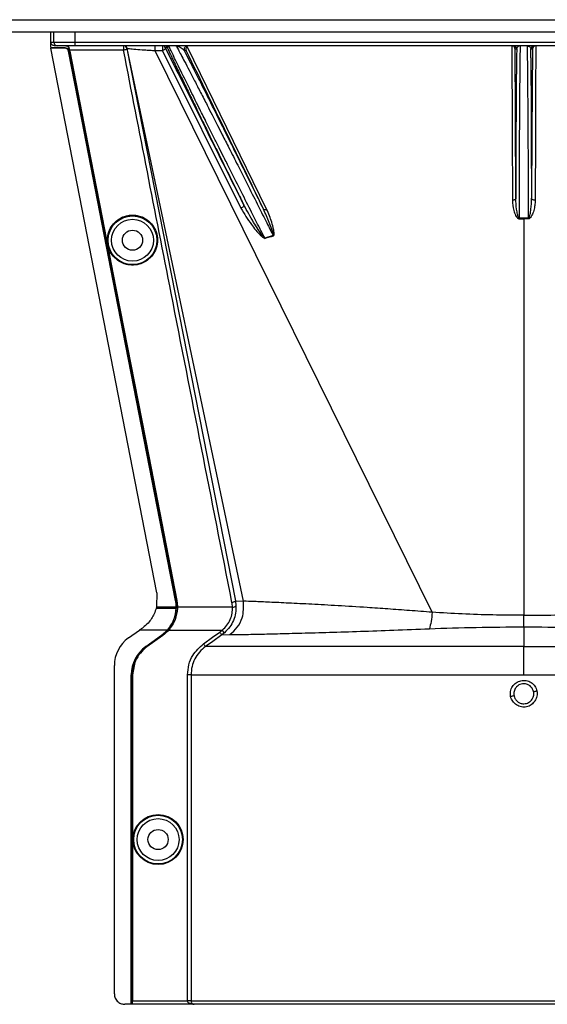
# Model space of a CAD drawing. Header units: inches. Extents: x -3977 to 448, y -4288 to 2176.
# Tile 110 of 206: x -926 to -851, y -2623 to -2481. Entities that reach past the tile are written whole.
import ezdxf

# ---------------------------------------------------------------- set-up
doc = ezdxf.new("R2010")
doc.units = ezdxf.units.IN
doc.header["$MEASUREMENT"] = 0

msp = doc.modelspace()

# ---------------------------------------------------------------- linework, layer by layer
at = {"color": 7, "linetype": 'Continuous', "lineweight": 25}
for p, q in [((-1388.978, -2480.922), (-396.478, -2480.922)), ((-1388.978, -2482.672), (-396.478, -2482.672))]:
    msp.add_line(p, q, dxfattribs=at)
at = {"color": 1, "linetype": 'Continuous', "lineweight": 25}
for p, q in [((-921.978, -2483.86), (-921.978, -2482.672)), ((-921.549, -2484.172), (-921.549, -2482.672)), ((-918.549, -2482.672), (-918.549, -2484.172)), ((-921.978, -2484.172), (-921.549, -2484.172)), ((-921.549, -2484.172), (-918.549, -2484.172)), ((-921.049, -2484.672), (-921.478, -2484.672)), ((-918.549, -2484.672), (-921.049, -2484.672)), ((-918.549, -2484.172), (-789.407, -2484.172)), ((-918.549, -2484.172), (-918.549, -2484.672)), ((-789.407, -2484.672), (-918.549, -2484.672)), ((-911.54, -2484.672), (-911.54, -2485.33)), ((-905.244, -2484.951), (-905.052, -2484.707)), ((-890.961, -2508.201), (-902.389, -2484.781)), ((-922, -2485.017), (-921.964, -2484.973)), ((-906.743, -2563.414), (-922, -2485.017)), ((-919.969, -2485.017), (-922, -2485.017)), ((-919.946, -2484.973), (-921.964, -2484.973)), ((-919.969, -2485.017), (-919.946, -2484.973)), ((-919.46, -2485.374), (-919.483, -2485.419)), ((-919.447, -2485.442), (-919.329, -2485.442)), ((-919.354, -2485.076), (-919.4, -2485.076)), ((-919.285, -2485.434), (-919.329, -2485.442)), ((-911.54, -2485.33), (-919.305, -2485.33)), ((-911.049, -2485.076), (-895.46, -2564.593)), ((-894.275, -2564.645), (-911.015, -2485.07)), ((-867.158, -2566.238), (-906.974, -2485.403)), ((-905.959, -2485.403), (-894.666, -2508.069)), ((-905.244, -2484.951), (-905.511, -2484.951)), ((-902.534, -2485.393), (-902.773, -2485.393)), ((-854.99, -2485.172), (-855.215, -2485.172)), ((-852.74, -2485.172), (-852.965, -2485.172)), ((-854.609, -2509.496), (-854.614, -2504.672)), ((-853.342, -2504.672), (-853.347, -2509.496)), ((-914.624, -2509.377), (-914.667, -2509.385)), ((-853.978, -2509.614), (-853.978, -2509.496)), ((-853.978, -2509.614), (-853.978, -2566.671)), ((-890.022, -2512.001), (-891.227, -2512.365)), ((-913.069, -2517.366), (-913.112, -2517.374)), ((-906.744, -2563.414), (-906.791, -2565.454)), ((-906.835, -2565.633), (-906.423, -2565.633)), ((-906.791, -2565.454), (-906.796, -2565.474)), ((-906.796, -2565.474), (-906.454, -2565.474)), ((-906.454, -2565.474), (-903.993, -2565.474)), ((-906.423, -2565.633), (-903.995, -2565.633)), ((-904.085, -2564.542), (-904.055, -2564.536)), ((-903.964, -2565.633), (-903.962, -2565.474)), ((-903.845, -2565.633), (-903.964, -2565.633)), ((-903.892, -2564.534), (-903.935, -2564.542)), ((-903.801, -2565.634), (-903.845, -2565.633)), ((-903.799, -2565.474), (-895.872, -2565.474)), ((-895.46, -2564.593), (-895.373, -2565.302)), ((-895.46, -2564.593), (-894.275, -2564.645)), ((-853.978, -2568.339), (-853.978, -2566.671)), ((-905.097, -2568.796), (-904.234, -2567.312)), ((-853.978, -2568.339), (-853.978, -2571.176)), ((-910.833, -2569.935), (-909.25, -2568.796)), ((-905.247, -2568.796), (-909.25, -2568.796)), ((-908.347, -2571.176), (-906.066, -2569.535)), ((-908.329, -2571.201), (-906.048, -2569.56)), ((-908.197, -2571.176), (-905.916, -2569.535)), ((-905.89, -2569.571), (-908.171, -2571.212)), ((-906.048, -2569.56), (-906.066, -2569.535)), ((-905.89, -2569.571), (-905.916, -2569.535)), ((-905.247, -2568.796), (-905.224, -2568.817)), ((-905.206, -2568.796), (-905.097, -2568.796)), ((-905.064, -2568.825), (-905.097, -2568.796)), ((-905.039, -2568.796), (-897.335, -2568.796)), ((-897.003, -2569.17), (-897.412, -2569.497)), ((-897.412, -2569.497), (-896.241, -2569.455)), ((-897.003, -2569.17), (-897.335, -2568.796)), ((-908.347, -2571.176), (-908.329, -2571.201)), ((-908.171, -2571.212), (-908.197, -2571.176)), ((-853.978, -2575.235), (-853.978, -2571.176)), ((-912.867, -2621.173), (-912.867, -2573.905)), ((-910.427, -2622.673), (-910.427, -2575.235)), ((-910.396, -2575.235), (-910.427, -2575.235)), ((-910.396, -2622.673), (-910.396, -2575.235)), ((-910.277, -2622.673), (-910.277, -2575.235)), ((-910.277, -2575.235), (-910.233, -2575.235)), ((-910.233, -2575.235), (-910.233, -2622.173)), ((-902.335, -2622.173), (-902.335, -2575.235)), ((-901.836, -2575.235), (-901.836, -2622.173)), ((-910.233, -2622.173), (-902.335, -2622.173)), ((-901.836, -2622.173), (-902.335, -2622.173)), ((-901.836, -2622.173), (-806.119, -2622.173)), ((-910.427, -2622.673), (-911.367, -2622.673)), ((-910.396, -2622.673), (-910.427, -2622.673)), ((-910.277, -2622.673), (-910.396, -2622.673)), ((-910.277, -2622.673), (-910.242, -2622.673)), ((-901.386, -2622.673), (-910.242, -2622.673)), ((-806.619, -2622.673), (-901.386, -2622.673))]:
    msp.add_line(p, q, dxfattribs=at)
at = {"color": 1, "linetype": 'Continuous', "lineweight": 25, "flags": 128}
for points in [[(-855.719, -2484.672), (-855.659, -2497.13), (-855.613, -2506.919)], [(-852.237, -2484.672), (-852.269, -2491.41), (-852.299, -2497.752), (-852.343, -2506.919)], [(-904.085, -2564.542), (-912.706, -2520.233), (-919.483, -2485.419)], [(-904.055, -2564.536), (-912.672, -2520.243), (-919.447, -2485.442)], [(-914.667, -2509.385), (-917.277, -2495.977), (-919.329, -2485.442)], [(-919.305, -2485.33), (-919.294, -2485.388), (-919.285, -2485.434)], [(-919.285, -2485.434), (-916.674, -2498.842), (-914.624, -2509.377)], [(-911.049, -2485.076), (-911.054, -2485.109), (-911.078, -2485.145), (-911.121, -2485.181), (-911.182, -2485.218), (-911.258, -2485.252), (-911.345, -2485.283), (-911.441, -2485.31), (-911.54, -2485.33)], [(-905.959, -2485.403), (-906.527, -2485.403), (-906.778, -2485.403), (-906.888, -2485.403), (-906.936, -2485.403), (-906.957, -2485.403), (-906.967, -2485.403), (-906.971, -2485.403), (-906.973, -2485.403), (-906.974, -2485.403), (-906.974, -2485.403), (-906.974, -2485.403)], [(-855.113, -2506.68), (-855.17, -2494.635), (-855.215, -2485.172)], [(-852.74, -2485.172), (-852.798, -2497.216), (-852.843, -2506.68)], [(-855.113, -2506.68), (-855.123, -2506.726), (-855.152, -2506.771), (-855.199, -2506.812), (-855.261, -2506.848), (-855.336, -2506.878), (-855.422, -2506.9), (-855.516, -2506.914), (-855.613, -2506.919)], [(-852.343, -2506.919), (-852.44, -2506.914), (-852.533, -2506.9), (-852.619, -2506.878), (-852.695, -2506.848), (-852.757, -2506.812), (-852.804, -2506.771), (-852.832, -2506.726), (-852.843, -2506.68)], [(-894.23, -2507.621), (-894.221, -2507.668), (-894.233, -2507.723), (-894.267, -2507.783), (-894.32, -2507.847), (-894.391, -2507.91), (-894.474, -2507.97), (-894.568, -2508.024), (-894.666, -2508.069)], [(-891.42, -2508.192), (-891.397, -2508.222), (-891.361, -2508.244), (-891.313, -2508.258), (-891.256, -2508.263), (-891.189, -2508.26), (-891.117, -2508.248), (-891.04, -2508.228), (-890.961, -2508.201)], [(-913.112, -2517.374), (-913.983, -2512.9), (-914.667, -2509.385)], [(-914.624, -2509.377), (-913.753, -2513.85), (-913.069, -2517.366)], [(-854.609, -2509.496), (-854.609, -2509.511), (-854.609, -2509.527), (-854.609, -2509.542), (-854.609, -2509.557), (-854.609, -2509.572), (-854.609, -2509.586), (-854.609, -2509.6), (-854.609, -2509.615)], [(-853.347, -2509.615), (-853.347, -2509.6), (-853.347, -2509.586), (-853.347, -2509.572), (-853.347, -2509.557), (-853.347, -2509.542), (-853.347, -2509.527), (-853.347, -2509.511), (-853.347, -2509.496)], [(-903.935, -2564.542), (-905.241, -2557.829), (-906.33, -2552.229), (-907.203, -2547.742), (-907.716, -2545.107), (-908.106, -2543.098), (-908.376, -2541.715), (-908.497, -2541.088), (-908.517, -2540.987), (-908.521, -2540.965), (-908.522, -2540.96), (-908.523, -2540.959), (-908.523, -2540.959), (-908.523, -2540.959), (-908.523, -2540.959), (-908.523, -2540.959), (-908.523, -2540.959), (-908.523, -2540.959), (-908.523, -2540.959), (-908.523, -2540.959), (-908.523, -2540.958), (-913.112, -2517.374)], [(-913.069, -2517.366), (-907.929, -2543.78), (-903.892, -2564.534)], [(-903.993, -2565.474), (-903.976, -2565.474), (-903.962, -2565.474)], [(-900.043, -2570.771), (-898.733, -2569.83), (-897.703, -2569.091)], [(-897.412, -2569.497), (-898.705, -2570.425), (-899.751, -2571.176)]]:
    msp.add_lwpolyline(points, dxfattribs=at)
at = {"color": 1, "linetype": 'Continuous', "lineweight": 25}
for centre, radius in [((-910.257, -2512.672), 3.509), ((-910.257, -2512.672), 3.012), ((-910.257, -2512.672), 1.45), ((-906.577, -2598.954), 3.605), ((-906.577, -2598.954), 3.509), ((-906.577, -2598.954), 3.012), ((-906.577, -2598.954), 1.45)]:
    msp.add_circle(centre, radius, dxfattribs=at)
for centre, radius, start, end in [((-921.049, -2484.172), 0.5, 179.99961, 269.99961), ((-911.54, -2485.172), 0.5, 11.04681, 89.99999), ((-911.504, -2485.172), 0.5, 11.83666, 89.99987), ((-992.98, -2485.16), 86.006, 359.83787, 0.32474), ((-905.96, -2485.172), 0.5, 26.22003, 89.9994), ((-905.693, -2485.172), 0.5, 26.22003, 89.9994), ((-902.325, -2485.172), 0.5, 90.00215, 206.22215), ((-855.49, -2485.172), 0.5, 359.99891, 89.99891), ((-852.465, -2485.172), 0.5, 90.00109, 180.00109), ((-888.568, -2511.29), 2.868, 202.02204, 202.7694), ((-886.232, -2510.88), 3.952, 196.4795, 197.15605), ((-895.798, -2564.88), 0.599, 262.9578, 315.17479), ((-907.977, -2573.905), 4.89, 125.73216, 180), ((-905.427, -2575.235), 5, 125.73216, 180), ((-850.29, -2603.936), 26.168, 101.21699, 102.30669), ((-857.665, -2551.989), 26.17, 281.2161, 282.30574)]:
    msp.add_arc(centre, radius, start, end, dxfattribs=at)
msp.add_ellipse((-903.949, -2567.024), major_axis=(0.033, 4.773), ratio=0.0122176, start_param=1.2402323, end_param=1.2750713, dxfattribs=at)
for points, knots in [([(-921.979, -2484.893), (-921.979, -2484.702), (-921.979, -2484.36), (-921.978, -2484.013), (-921.978, -2483.86)], [0, 0, 0, 0, 0.5600002, 1, 1, 1, 1]), ([(-921.964, -2484.973), (-921.967, -2484.958), (-921.972, -2484.931), (-921.977, -2484.905), (-921.979, -2484.893)], [0, 0, 0, 0, 0.5600503, 1, 1, 1, 1]), ([(-921.978, -2484.172), (-921.978, -2484.114), (-921.978, -2484.01), (-921.978, -2483.906), (-921.978, -2483.86)], [0, 0, 0, 0, 0.56, 1, 1, 1, 1]), ([(-921.478, -2484.672), (-921.544, -2484.665), (-921.675, -2484.649), (-921.84, -2484.534), (-921.956, -2484.369), (-921.971, -2484.238), (-921.978, -2484.172)], [0, 0, 0, 0, 0.2496967, 0.4995665, 0.7494688, 1, 1, 1, 1]), ([(-919.4, -2485.076), (-919.416, -2485.022), (-919.449, -2484.913), (-919.564, -2484.781), (-919.716, -2484.69), (-919.832, -2484.678), (-919.889, -2484.672)], [0, 0, 0, 0, 0.2501622, 0.5001995, 0.7502187, 1, 1, 1, 1]), ([(-919.833, -2484.672), (-919.775, -2484.678), (-919.677, -2484.689), (-919.531, -2484.768), (-919.435, -2484.871), (-919.376, -2484.987), (-919.361, -2485.047), (-919.354, -2485.076)], [0, 0, 0, 0, 0.2952655, 0.499489, 0.7741461, 0.8923526, 1, 1, 1, 1]), ([(-905.96, -2484.672), (-905.96, -2484.68), (-905.959, -2484.695), (-905.959, -2484.81), (-905.959, -2484.976), (-905.959, -2485.107), (-905.959, -2485.172)], [0, 0, 0, 0, 0.25000021, 0.50000033, 0.75000029, 1, 1, 1, 1]), ([(-891.227, -2512.365), (-891.519, -2511.794), (-892.195, -2510.472), (-893.382, -2508.138), (-894.779, -2505.36), (-896.064, -2502.812), (-897.072, -2500.806), (-897.827, -2499.308), (-898.698, -2497.572), (-899.674, -2495.621), (-900.621, -2493.728), (-901.39, -2492.179), (-902.024, -2490.898), (-902.943, -2489.038), (-903.792, -2487.316), (-904.442, -2485.967), (-904.922, -2484.951), (-904.984, -2484.783), (-905.025, -2484.672)], [0, 0, 0, 0, 0.0484054, 0.1119338, 0.1905795, 0.2707414, 0.315036, 0.3521903, 0.39301, 0.4589582, 0.5187112, 0.5631748, 0.6062307, 0.647906, 0.7647021, 0.8250791, 0.8843307, 1, 1, 1, 1]), ([(-904.005, -2484.672), (-903.933, -2484.782), (-903.824, -2484.947), (-903.294, -2485.939), (-902.773, -2486.928), (-902.116, -2488.185), (-901.342, -2489.682), (-900.467, -2491.383), (-899.611, -2493.049), (-898.792, -2494.653), (-898.067, -2496.075), (-897.262, -2497.659), (-896.291, -2499.555), (-895.033, -2502.043), (-893.605, -2504.875), (-892.208, -2507.657), (-891.019, -2510.02), (-890.329, -2511.391), (-890.022, -2512.001)], [0, 0, 0, 0, 0.1159256, 0.1754976, 0.2335851, 0.2933115, 0.3557569, 0.4161326, 0.476685, 0.5197234, 0.5649044, 0.6032715, 0.6563301, 0.724324, 0.8067794, 0.8840466, 0.9484539, 1, 1, 1, 1]), ([(-903.853, -2484.72), (-903.703, -2484.749), (-903.358, -2484.815), (-902.984, -2485.184), (-902.773, -2485.393)], [0, 0, 0, 0, 0.4352329, 1, 1, 1, 1]), ([(-902.389, -2484.781), (-902.411, -2484.8), (-902.458, -2484.842), (-902.533, -2484.947), (-902.607, -2485.15), (-902.563, -2485.296), (-902.534, -2485.393)], [0, 0, 0, 0, 0.0912546, 0.1969228, 0.4606851, 1, 1, 1, 1]), ([(-855.215, -2485.172), (-855.232, -2485.071), (-855.258, -2484.917), (-855.426, -2484.755), (-855.562, -2484.695), (-855.652, -2484.675), (-855.697, -2484.673), (-855.719, -2484.672)], [0, 0, 0, 0, 0.49845834, 0.75756171, 0.88541934, 0.9445617, 1, 1, 1, 1]), ([(-854.99, -2485.172), (-854.98, -2485.112), (-854.953, -2484.957), (-854.815, -2484.789), (-854.684, -2484.73), (-854.625, -2484.703)], [0, 0, 0, 0, 0.2587254, 0.6664613, 1, 1, 1, 1]), ([(-854.614, -2504.672), (-854.607, -2503.363), (-854.592, -2500.745), (-854.569, -2496.969), (-854.547, -2493.489), (-854.525, -2490.44), (-854.502, -2487.932), (-854.48, -2486.089), (-854.459, -2484.945), (-854.445, -2484.8), (-854.439, -2484.734)], [0, 0, 0, 0, 0.1275781, 0.2551562, 0.3827344, 0.5103125, 0.6378906, 0.7654687, 0.8930469, 1, 1, 1, 1]), ([(-853.521, -2484.672), (-853.393, -2484.693), (-853.263, -2484.714), (-853.144, -2484.808), (-853.095, -2484.854), (-853.039, -2484.931), (-852.984, -2485.045), (-852.973, -2485.123), (-852.965, -2485.172)], [0, 0, 0, 0, 0.50004767, 0.50720093, 0.57014383, 0.74996458, 0.84220889, 1, 1, 1, 1]), ([(-852.237, -2484.672), (-852.255, -2484.673), (-852.292, -2484.674), (-852.369, -2484.688), (-852.464, -2484.723), (-852.564, -2484.79), (-852.702, -2484.936), (-852.724, -2485.071), (-852.74, -2485.172)], [0, 0, 0, 0, 0.0458089, 0.0943591, 0.2045802, 0.3389168, 0.5017016, 1, 1, 1, 1]), ([(-919.483, -2485.419), (-919.499, -2485.365), (-919.531, -2485.258), (-919.644, -2485.127), (-919.794, -2485.035), (-919.911, -2485.023), (-919.969, -2485.017)], [0, 0, 0, 0, 0.2502285, 0.5002059, 0.7500489, 1, 1, 1, 1]), ([(-919.946, -2484.973), (-919.889, -2484.979), (-919.773, -2484.99), (-919.622, -2485.082), (-919.508, -2485.214), (-919.476, -2485.321), (-919.46, -2485.374)], [0, 0, 0, 0, 0.2497249, 0.4995328, 0.7494538, 1, 1, 1, 1]), ([(-919.447, -2485.442), (-919.45, -2485.43), (-919.454, -2485.407), (-919.458, -2485.384), (-919.46, -2485.374)], [0, 0, 0, 0, 0.559863, 1, 1, 1, 1]), ([(-919.329, -2485.442), (-919.342, -2485.374), (-919.365, -2485.253), (-919.389, -2485.13), (-919.4, -2485.076)], [0, 0, 0, 0, 0.5599999, 1, 1, 1, 1]), ([(-895.951, -2564.837), (-898.869, -2549.997), (-904.079, -2523.497), (-909.26, -2496.992), (-911.54, -2485.33)], [0, 0, 0, 0, 0.56, 1, 1, 1, 1]), ([(-911.015, -2485.07), (-911.024, -2485.071), (-911.041, -2485.075), (-911.047, -2485.076), (-911.049, -2485.076)], [0, 0, 0, 0, 0.56, 1, 1, 1, 1]), ([(-906.974, -2485.403), (-907.238, -2485.389), (-907.765, -2485.362), (-908.762, -2485.297), (-909.861, -2485.211), (-910.617, -2485.139), (-910.959, -2485.094), (-910.996, -2485.078), (-911.015, -2485.07)], [0, 0, 0, 0, 0.1258133, 0.2512249, 0.5016288, 0.7514924, 0.8762858, 1, 1, 1, 1]), ([(-905.511, -2484.951), (-905.506, -2484.973), (-905.495, -2485.018), (-905.54, -2485.111), (-905.638, -2485.219), (-905.786, -2485.326), (-905.903, -2485.378), (-905.959, -2485.403)], [0, 0, 0, 0, 0.174139, 0.3653965, 0.5645532, 0.7930759, 1, 1, 1, 1]), ([(-905.959, -2485.172), (-905.959, -2485.212), (-905.959, -2485.293), (-905.959, -2485.366), (-905.959, -2485.403)], [0, 0, 0, 0, 0.4999999, 1, 1, 1, 1]), ([(-894.23, -2507.621), (-896.335, -2503.39), (-900.095, -2495.834), (-903.856, -2488.277), (-905.511, -2484.951)], [0, 0, 0, 0, 0.56, 1, 1, 1, 1]), ([(-905.244, -2484.951), (-905.227, -2484.989), (-905.172, -2485.111), (-905.035, -2485.409), (-904.861, -2485.783), (-904.712, -2486.101), (-904.653, -2486.226), (-904.627, -2486.281), (-904.608, -2486.321), (-904.556, -2486.431), (-904.369, -2486.827), (-904.029, -2487.541), (-903.576, -2488.489), (-903.139, -2489.397), (-902.714, -2490.278), (-902.258, -2491.222), (-901.772, -2492.226), (-901.072, -2493.668), (-900.19, -2495.479), (-899.081, -2497.752), (-897.901, -2500.161), (-896.609, -2502.792), (-895.358, -2505.335), (-894.572, -2506.927), (-894.23, -2507.621)], [0, 0, 0, 0, 0.014757, 0.0478881, 0.09956, 0.1174896, 0.124602, 0.1285799, 0.1298545, 0.1335764, 0.1531742, 0.2152126, 0.2706344, 0.3126993, 0.3548663, 0.397643, 0.4410421, 0.4847167, 0.576174, 0.6525939, 0.7371538, 0.8343324, 0.9277268, 1, 1, 1, 1]), ([(-891.42, -2508.192), (-891.899, -2507.218), (-892.924, -2505.13), (-894.459, -2502.017), (-895.941, -2499.021), (-897.434, -2496.01), (-898.901, -2493.065), (-900.161, -2490.547), (-901.228, -2488.425), (-902.101, -2486.701), (-902.562, -2485.804), (-902.773, -2485.393)], [0, 0, 0, 0, 0.1075139, 0.2303747, 0.3399795, 0.4407806, 0.5761129, 0.698189, 0.7797257, 0.8989882, 1, 1, 1, 1]), ([(-902.534, -2485.393), (-900.459, -2489.65), (-896.753, -2497.252), (-893.05, -2504.849), (-891.42, -2508.192)], [0, 0, 0, 0, 0.56, 1, 1, 1, 1]), ([(-854.99, -2485.172), (-854.996, -2485.408), (-855.004, -2485.723), (-855.012, -2486.16), (-855.015, -2486.319), (-855.016, -2486.384), (-855.016, -2486.415), (-855.019, -2486.56), (-855.023, -2486.841), (-855.03, -2487.282), (-855.036, -2487.753), (-855.043, -2488.28), (-855.05, -2488.983), (-855.06, -2489.937), (-855.069, -2491.084), (-855.078, -2492.272), (-855.086, -2493.685), (-855.094, -2495.282), (-855.102, -2497.149), (-855.107, -2498.815), (-855.111, -2500.648), (-855.113, -2502.591), (-855.114, -2504.692), (-855.114, -2506.06), (-855.113, -2506.68)], [0, 0, 0, 0, 0.0761575, 0.1016284, 0.111208, 0.1152086, 0.1170115, 0.118683, 0.1496828, 0.1806763, 0.2116646, 0.2426482, 0.2783383, 0.3345591, 0.3970675, 0.4493277, 0.5000567, 0.5835179, 0.647969, 0.7209432, 0.7733906, 0.8519719, 0.9329312, 1, 1, 1, 1]), ([(-852.843, -2506.68), (-852.842, -2506.411), (-852.842, -2505.871), (-852.842, -2505.052), (-852.842, -2504.222), (-852.842, -2502.911), (-852.844, -2501.639), (-852.845, -2500.575), (-852.846, -2500.221), (-852.846, -2500.088), (-852.846, -2500.026), (-852.847, -2499.614), (-852.849, -2498.838), (-852.852, -2497.714), (-852.856, -2496.744), (-852.859, -2495.788), (-852.864, -2494.718), (-852.871, -2493.336), (-852.881, -2491.779), (-852.893, -2490.234), (-852.906, -2488.886), (-852.919, -2487.808), (-852.93, -2486.997), (-852.94, -2486.381), (-852.951, -2485.751), (-852.96, -2485.399), (-852.965, -2485.172)], [0, 0, 0, 0, 0.0291029, 0.0585874, 0.0884534, 0.1187003, 0.200319, 0.226391, 0.2357378, 0.2394886, 0.2411333, 0.2426244, 0.2852067, 0.3277793, 0.3703436, 0.3976809, 0.440912, 0.5000321, 0.5714647, 0.6482835, 0.7232604, 0.7871381, 0.8416752, 0.8865609, 0.9267815, 1, 1, 1, 1]), ([(-855.613, -2506.919), (-855.573, -2507.41), (-855.514, -2508.148), (-855.225, -2508.984), (-854.996, -2509.364), (-854.817, -2509.568), (-854.677, -2509.599), (-854.609, -2509.615)], [0, 0, 0, 0, 0.4983599, 0.7494053, 0.8749278, 0.9384803, 1, 1, 1, 1]), ([(-854.609, -2509.496), (-854.618, -2509.495), (-854.637, -2509.493), (-854.673, -2509.471), (-854.805, -2509.308), (-854.899, -2508.857), (-855.07, -2507.954), (-855.096, -2507.189), (-855.113, -2506.68)], [0, 0, 0, 0, 0.0089156, 0.0183587, 0.040761, 0.2203798, 0.4805661, 1, 1, 1, 1]), ([(-853.347, -2509.496), (-853.338, -2509.495), (-853.319, -2509.493), (-853.282, -2509.471), (-853.226, -2509.403), (-853.148, -2509.221), (-853.035, -2508.811), (-852.893, -2507.948), (-852.863, -2507.187), (-852.843, -2506.68)], [0, 0, 0, 0, 0.0089627, 0.0184522, 0.040975, 0.0975574, 0.2215224, 0.4810232, 1, 1, 1, 1]), ([(-852.343, -2506.919), (-852.354, -2507.165), (-852.375, -2507.657), (-852.506, -2508.272), (-852.653, -2508.748), (-852.799, -2509.096), (-852.947, -2509.353), (-853.098, -2509.513), (-853.211, -2509.596), (-853.302, -2509.608), (-853.347, -2509.615)], [0, 0, 0, 0, 0.24942577, 0.49814651, 0.63131575, 0.74845402, 0.87381239, 0.91911672, 0.9603769, 1, 1, 1, 1]), ([(-894.666, -2508.069), (-894.183, -2508.861), (-893.35, -2510.225), (-892.218, -2511.614), (-891.544, -2512.24), (-891.332, -2512.37), (-891.254, -2512.399), (-891.227, -2512.403), (-891.217, -2512.401), (-891.213, -2512.4)], [0, 0, 0, 0, 0.5029861, 0.8674561, 0.9562554, 0.986531, 0.994753, 0.9981691, 1, 1, 1, 1]), ([(-891.227, -2512.365), (-891.229, -2512.366), (-891.233, -2512.367), (-891.243, -2512.366), (-891.26, -2512.361), (-891.345, -2512.302), (-891.445, -2512.169), (-891.615, -2511.949), (-891.856, -2511.605), (-892.275, -2510.977), (-893.123, -2509.653), (-893.775, -2508.457), (-894.23, -2507.621)], [0, 0, 0, 0, 0.0010741, 0.0021709, 0.0045573, 0.0104098, 0.0556879, 0.0929528, 0.1604429, 0.2818086, 0.4986546, 1, 1, 1, 1]), ([(-890.022, -2512.001), (-890.019, -2512), (-890.013, -2511.999), (-890.006, -2511.995), (-890, -2511.989), (-889.99, -2511.97), (-889.985, -2511.909), (-890.007, -2511.774), (-890.078, -2511.489), (-890.265, -2510.922), (-890.686, -2509.79), (-891.127, -2508.831), (-891.42, -2508.193)], [0, 0, 0, 0, 0.0020234, 0.0039613, 0.0059873, 0.008217, 0.0197297, 0.050125, 0.1118242, 0.2383477, 0.493618, 1, 1, 1, 1]), ([(-890.009, -2512.046), (-889.987, -2512.036), (-889.944, -2512.018), (-889.902, -2511.936), (-889.887, -2511.787), (-889.894, -2511.489), (-889.998, -2510.908), (-890.29, -2509.764), (-890.693, -2508.826), (-890.961, -2508.201)], [0, 0, 0, 0, 0.0152758, 0.0305323, 0.0634754, 0.1262277, 0.2512207, 0.5011926, 1, 1, 1, 1]), ([(-910.257, -2516.256), (-910.475, -2516.244), (-910.951, -2516.219), (-911.699, -2515.988), (-912.485, -2515.541), (-913.21, -2514.812), (-913.734, -2513.816), (-913.928, -2512.651), (-913.734, -2511.487), (-913.21, -2510.491), (-912.485, -2509.762), (-911.699, -2509.314), (-910.951, -2509.084), (-910.475, -2509.059), (-910.257, -2509.047)], [0, 0, 0, 0, 0.0563094, 0.122835, 0.200993, 0.2913236, 0.3924071, 0.5, 0.6075929, 0.7086764, 0.799007, 0.877165, 0.9436906, 1, 1, 1, 1]), ([(-910.257, -2509.047), (-910.04, -2509.059), (-909.564, -2509.084), (-908.816, -2509.314), (-908.03, -2509.762), (-907.305, -2510.491), (-906.781, -2511.487), (-906.587, -2512.651), (-906.781, -2513.816), (-907.305, -2514.812), (-908.03, -2515.541), (-908.816, -2515.988), (-909.564, -2516.219), (-910.04, -2516.244), (-910.257, -2516.256)], [0, 0, 0, 0, 0.0563094, 0.122835, 0.200993, 0.2913236, 0.3924071, 0.5, 0.6075929, 0.7086764, 0.799007, 0.877165, 0.9436906, 1, 1, 1, 1]), ([(-853.978, -2509.496), (-854.096, -2509.496), (-854.306, -2509.496), (-854.516, -2509.496), (-854.609, -2509.496)], [0, 0, 0, 0, 0.55999998, 1, 1, 1, 1]), ([(-854.609, -2509.615), (-854.491, -2509.614), (-854.281, -2509.614), (-854.07, -2509.614), (-853.978, -2509.614)], [0, 0, 0, 0, 0.56, 1, 1, 1, 1]), ([(-853.347, -2509.496), (-853.465, -2509.496), (-853.675, -2509.496), (-853.885, -2509.496), (-853.978, -2509.496)], [0, 0, 0, 0, 0.56, 1, 1, 1, 1]), ([(-853.347, -2509.615), (-853.465, -2509.614), (-853.675, -2509.614), (-853.885, -2509.614), (-853.978, -2509.614)], [0, 0, 0, 0, 0.5599984, 1, 1, 1, 1]), ([(-891.213, -2512.4), (-890.99, -2512.328), (-890.593, -2512.198), (-890.187, -2512.092), (-890.009, -2512.046)], [0, 0, 0, 0, 0.5599586, 1, 1, 1, 1]), ([(-906.835, -2565.633), (-906.925, -2565.909), (-907.173, -2566.678), (-907.839, -2567.69), (-908.521, -2568.247), (-908.789, -2568.465)], [0, 0, 0, 0, 0.2548715, 0.7080318, 1, 1, 1, 1]), ([(-906.829, -2565.61), (-906.831, -2565.615), (-906.832, -2565.622), (-906.834, -2565.629), (-906.835, -2565.633)], [0, 0, 0, 0, 0.56, 1, 1, 1, 1]), ([(-906.796, -2565.474), (-906.802, -2565.5), (-906.813, -2565.545), (-906.825, -2565.59), (-906.829, -2565.61)], [0, 0, 0, 0, 0.5599961, 1, 1, 1, 1]), ([(-903.995, -2565.633), (-904.017, -2565.914), (-904.061, -2566.478), (-904.317, -2567.313), (-904.698, -2568.108), (-905.064, -2568.567), (-905.247, -2568.796)], [0, 0, 0, 0, 0.2500257, 0.5001914, 0.7501772, 1, 1, 1, 1]), ([(-905.206, -2568.796), (-904.858, -2568.312), (-904.162, -2567.344), (-904.03, -2566.202), (-903.964, -2565.633)], [0, 0, 0, 0, 0.5013928, 1, 1, 1, 1]), ([(-903.801, -2565.634), (-903.868, -2566.205), (-904.001, -2567.348), (-904.693, -2568.314), (-905.039, -2568.796)], [0, 0, 0, 0, 0.4999469, 1, 1, 1, 1]), ([(-904.085, -2564.542), (-904.057, -2564.715), (-904.005, -2565.024), (-903.997, -2565.337), (-903.993, -2565.474)], [0, 0, 0, 0, 0.5598333, 1, 1, 1, 1]), ([(-903.962, -2565.474), (-903.968, -2565.298), (-903.978, -2564.983), (-904.032, -2564.673), (-904.055, -2564.536)], [0, 0, 0, 0, 0.56005465, 1, 1, 1, 1]), ([(-903.964, -2565.633), (-903.97, -2565.633), (-903.98, -2565.633), (-903.991, -2565.633), (-903.995, -2565.633)], [0, 0, 0, 0, 0.56, 1, 1, 1, 1]), ([(-903.845, -2565.633), (-903.846, -2565.428), (-903.847, -2565.062), (-903.909, -2564.701), (-903.935, -2564.542)], [0, 0, 0, 0, 0.5600766, 1, 1, 1, 1]), ([(-903.892, -2564.534), (-903.863, -2564.709), (-903.811, -2565.02), (-903.803, -2565.336), (-903.799, -2565.474)], [0, 0, 0, 0, 0.5599609, 1, 1, 1, 1]), ([(-903.799, -2565.474), (-903.799, -2565.504), (-903.799, -2565.557), (-903.8, -2565.611), (-903.801, -2565.634)], [0, 0, 0, 0, 0.5600001, 1, 1, 1, 1]), ([(-897.335, -2568.796), (-897.102, -2568.573), (-896.639, -2568.128), (-896.166, -2567.289), (-895.881, -2566.385), (-895.875, -2565.778), (-895.872, -2565.474)], [0, 0, 0, 0, 0.25263713, 0.50354358, 0.75190953, 1, 1, 1, 1]), ([(-895.373, -2565.302), (-895.377, -2565.656), (-895.386, -2566.363), (-895.704, -2567.411), (-896.227, -2568.385), (-896.744, -2568.908), (-897.003, -2569.17)], [0, 0, 0, 0, 0.2495808, 0.4989767, 0.7495561, 1, 1, 1, 1]), ([(-896.241, -2569.455), (-895.87, -2569.124), (-895.116, -2568.451), (-894.253, -2566.791), (-894.267, -2565.453), (-894.275, -2564.645)], [0, 0, 0, 0, 0.2761786, 0.5629357, 1, 1, 1, 1]), ([(-895.46, -2564.593), (-895.469, -2564.617), (-895.489, -2564.667), (-895.622, -2564.743), (-895.786, -2564.802), (-895.898, -2564.826), (-895.951, -2564.837)], [0, 0, 0, 0, 0.2704256, 0.5623869, 0.7895723, 1, 1, 1, 1]), ([(-895.872, -2565.474), (-895.881, -2565.355), (-895.896, -2565.141), (-895.934, -2564.93), (-895.951, -2564.837)], [0, 0, 0, 0, 0.5599329, 1, 1, 1, 1]), ([(-867.158, -2566.238), (-868.249, -2566.153), (-870.416, -2565.984), (-873.534, -2565.754), (-877.021, -2565.516), (-880.753, -2565.288), (-884.545, -2565.08), (-887.856, -2564.913), (-890.627, -2564.784), (-892.861, -2564.684), (-893.803, -2564.658), (-894.275, -2564.645)], [0, 0, 0, 0, 0.084405, 0.167683, 0.2508255, 0.3762115, 0.5005933, 0.6255551, 0.7504676, 0.8747621, 1, 1, 1, 1]), ([(-867.158, -2566.238), (-867.198, -2566.7), (-867.278, -2567.624), (-867.465, -2568.276), (-867.558, -2568.603)], [0, 0, 0, 0, 0.4999782, 1, 1, 1, 1]), ([(-853.978, -2566.671), (-855.465, -2566.662), (-858.442, -2566.643), (-862.866, -2566.501), (-865.726, -2566.326), (-867.158, -2566.238)], [0, 0, 0, 0, 0.3326232, 0.6656434, 1, 1, 1, 1]), ([(-853.978, -2566.671), (-852.491, -2566.662), (-849.514, -2566.643), (-845.09, -2566.501), (-842.23, -2566.326), (-840.797, -2566.238)], [0, 0, 0, 0, 0.3326232, 0.6656434, 1, 1, 1, 1]), ([(-909.148, -2568.723), (-909.081, -2568.675), (-908.961, -2568.589), (-908.842, -2568.503), (-908.789, -2568.465)], [0, 0, 0, 0, 0.5599992, 1, 1, 1, 1]), ([(-867.558, -2568.603), (-865.326, -2568.524), (-860.865, -2568.368), (-856.273, -2568.349), (-853.978, -2568.339)], [0, 0, 0, 0, 0.50013231, 1, 1, 1, 1]), ([(-853.978, -2568.339), (-851.683, -2568.349), (-847.091, -2568.368), (-842.629, -2568.524), (-840.398, -2568.603)], [0, 0, 0, 0, 0.4998677, 1, 1, 1, 1]), ([(-909.148, -2568.723), (-909.167, -2568.737), (-909.201, -2568.761), (-909.235, -2568.786), (-909.25, -2568.796)], [0, 0, 0, 0, 0.56, 1, 1, 1, 1]), ([(-905.247, -2568.796), (-905.389, -2568.947), (-905.642, -2569.215), (-905.936, -2569.437), (-906.066, -2569.535)], [0, 0, 0, 0, 0.5600007, 1, 1, 1, 1]), ([(-906.048, -2569.56), (-905.883, -2569.434), (-905.589, -2569.207), (-905.335, -2568.936), (-905.224, -2568.817)], [0, 0, 0, 0, 0.5599982, 1, 1, 1, 1]), ([(-905.916, -2569.535), (-905.752, -2569.41), (-905.459, -2569.185), (-905.208, -2568.915), (-905.097, -2568.796)], [0, 0, 0, 0, 0.5598194, 1, 1, 1, 1]), ([(-905.064, -2568.825), (-905.207, -2568.977), (-905.463, -2569.247), (-905.76, -2569.472), (-905.89, -2569.571)], [0, 0, 0, 0, 0.559821, 1, 1, 1, 1]), ([(-905.224, -2568.817), (-905.221, -2568.813), (-905.215, -2568.806), (-905.209, -2568.799), (-905.206, -2568.796)], [0, 0, 0, 0, 0.56, 1, 1, 1, 1]), ([(-905.064, -2568.825), (-905.06, -2568.82), (-905.051, -2568.81), (-905.043, -2568.801), (-905.039, -2568.796)], [0, 0, 0, 0, 0.56, 1, 1, 1, 1]), ([(-897.703, -2569.091), (-897.633, -2569.039), (-897.506, -2568.945), (-897.387, -2568.842), (-897.335, -2568.796)], [0, 0, 0, 0, 0.5599594, 1, 1, 1, 1]), ([(-897.412, -2569.497), (-897.417, -2569.49), (-897.428, -2569.475), (-897.497, -2569.38), (-897.593, -2569.245), (-897.668, -2569.141), (-897.703, -2569.091)], [0, 0, 0, 0, 0.240618, 0.5, 0.759382, 1, 1, 1, 1]), ([(-896.241, -2569.455), (-895.743, -2569.45), (-894.753, -2569.44), (-892.408, -2569.389), (-889.495, -2569.319), (-886.003, -2569.228), (-881.994, -2569.116), (-877.538, -2568.977), (-872.716, -2568.81), (-869.279, -2568.672), (-867.558, -2568.602)], [0, 0, 0, 0, 0.1257187, 0.2502879, 0.3753933, 0.5005251, 0.6250881, 0.7505683, 0.8750215, 1, 1, 1, 1]), ([(-910.277, -2575.235), (-910.242, -2574.799), (-910.173, -2573.916), (-909.555, -2572.427), (-908.709, -2571.649), (-908.197, -2571.176)], [0, 0, 0, 0, 0.2774863, 0.5619954, 1, 1, 1, 1]), ([(-908.171, -2571.212), (-908.502, -2571.492), (-909.172, -2572.059), (-910.013, -2573.419), (-910.15, -2574.55), (-910.233, -2575.235)], [0, 0, 0, 0, 0.27753449, 0.56204892, 1, 1, 1, 1]), ([(-902.335, -2575.235), (-902.296, -2574.749), (-902.218, -2573.779), (-901.534, -2572.142), (-900.608, -2571.291), (-900.043, -2570.771)], [0, 0, 0, 0, 0.2811331, 0.5612645, 1, 1, 1, 1]), ([(-899.751, -2571.176), (-900.056, -2571.428), (-900.666, -2571.932), (-901.32, -2572.933), (-901.755, -2574.049), (-901.809, -2574.839), (-901.836, -2575.235)], [0, 0, 0, 0, 0.2495121, 0.4997211, 0.7495793, 1, 1, 1, 1]), ([(-899.751, -2571.176), (-899.756, -2571.169), (-899.767, -2571.154), (-899.835, -2571.059), (-899.932, -2570.924), (-900.007, -2570.821), (-900.043, -2570.771)], [0, 0, 0, 0, 0.24059382, 0.5, 0.75940618, 1, 1, 1, 1]), ([(-853.978, -2571.176), (-855.9, -2571.176), (-859.734, -2571.176), (-865.401, -2571.176), (-870.881, -2571.176), (-876.098, -2571.176), (-880.969, -2571.176), (-885.413, -2571.176), (-889.366, -2571.176), (-892.76, -2571.176), (-895.552, -2571.176), (-897.674, -2571.176), (-899.164, -2571.176), (-899.555, -2571.176), (-899.751, -2571.176)], [0, 0, 0, 0, 0.0835007, 0.1665231, 0.2500651, 0.3332635, 0.4163653, 0.4999954, 0.5830081, 0.6662479, 0.7498193, 0.8329143, 0.916285, 1, 1, 1, 1]), ([(-853.978, -2571.176), (-852.219, -2571.176), (-848.627, -2571.176), (-843.212, -2571.176), (-837.772, -2571.176), (-832.442, -2571.176), (-827.367, -2571.176), (-822.691, -2571.176), (-818.544, -2571.176), (-815.029, -2571.176), (-812.212, -2571.176), (-810.141, -2571.176), (-808.747, -2571.176), (-808.383, -2571.176), (-808.205, -2571.176)], [0, 0, 0, 0, 0.0764204, 0.1560238, 0.2384089, 0.3230616, 0.4093667, 0.4966296, 0.584108, 0.6710485, 0.7567251, 0.840474, 0.9217211, 1, 1, 1, 1]), ([(-855.868, -2578.369), (-855.893, -2578.116), (-855.942, -2577.61), (-855.639, -2576.888), (-855.102, -2576.339), (-854.393, -2576.032), (-853.621, -2576.025), (-852.907, -2576.303), (-852.336, -2576.837), (-852.171, -2577.317), (-852.088, -2577.558)], [0, 0, 0, 0, 0.12513, 0.2501727, 0.3756048, 0.5001848, 0.6250973, 0.7500797, 0.8745612, 1, 1, 1, 1]), ([(-853.978, -2576.521), (-854.108, -2576.531), (-854.352, -2576.55), (-854.749, -2576.719), (-855.075, -2576.995), (-855.281, -2577.333), (-855.385, -2577.633), (-855.429, -2577.941), (-855.397, -2578.158), (-855.381, -2578.268)], [0, 0, 0, 0, 0.1514392, 0.2849996, 0.4995211, 0.6401034, 0.7446468, 0.8700184, 1, 1, 1, 1]), ([(-852.575, -2577.659), (-852.612, -2577.535), (-852.676, -2577.325), (-852.855, -2577.051), (-853.097, -2576.803), (-853.476, -2576.574), (-853.802, -2576.539), (-853.978, -2576.521)], [0, 0, 0, 0, 0.1982573, 0.3363448, 0.5005148, 0.7300981, 1, 1, 1, 1]), ([(-852.088, -2577.558), (-852.069, -2577.682), (-852.031, -2577.932), (-852.091, -2578.435), (-852.338, -2579.024), (-852.778, -2579.488), (-853.212, -2579.741), (-853.572, -2579.859), (-853.946, -2579.895), (-854.444, -2579.847), (-855.038, -2579.597), (-855.509, -2579.164), (-855.769, -2578.727), (-855.835, -2578.489), (-855.868, -2578.369)], [0, 0, 0, 0, 0.0624093, 0.1260247, 0.2505512, 0.3749718, 0.4381731, 0.5000325, 0.5626603, 0.6249545, 0.7484603, 0.8770445, 0.9382648, 1, 1, 1, 1]), ([(-855.381, -2578.268), (-855.343, -2578.392), (-855.28, -2578.602), (-855.1, -2578.877), (-854.859, -2579.124), (-854.48, -2579.353), (-854.154, -2579.388), (-853.978, -2579.407)], [0, 0, 0, 0, 0.1983237, 0.3364496, 0.5006588, 0.7301678, 1, 1, 1, 1]), ([(-853.978, -2579.407), (-853.848, -2579.396), (-853.604, -2579.377), (-853.207, -2579.208), (-852.881, -2578.933), (-852.675, -2578.594), (-852.571, -2578.295), (-852.527, -2577.986), (-852.559, -2577.77), (-852.575, -2577.659)], [0, 0, 0, 0, 0.1513707, 0.2848656, 0.4992611, 0.6397711, 0.7442765, 0.8697489, 1, 1, 1, 1]), ([(-912.867, -2621.173), (-912.841, -2621.386), (-912.785, -2621.828), (-912.38, -2622.331), (-911.875, -2622.624), (-911.532, -2622.657), (-911.367, -2622.673)], [0, 0, 0, 0, 0.2702426, 0.562405, 0.7897212, 1, 1, 1, 1]), ([(-910.242, -2622.673), (-910.241, -2622.664), (-910.238, -2622.646), (-910.235, -2622.511), (-910.234, -2622.343), (-910.233, -2622.228), (-910.233, -2622.173)], [0, 0, 0, 0, 0.27028, 0.5624538, 0.7897516, 1, 1, 1, 1]), ([(-901.386, -2622.673), (-901.576, -2622.659), (-901.828, -2622.641), (-902.107, -2622.507), (-902.234, -2622.407), (-902.303, -2622.309), (-902.331, -2622.23), (-902.334, -2622.192), (-902.335, -2622.173)], [0, 0, 0, 0, 0.4992923, 0.6664726, 0.8017544, 0.9097508, 0.956348, 1, 1, 1, 1]), ([(-901.836, -2622.173), (-901.836, -2622.194), (-901.834, -2622.237), (-901.818, -2622.329), (-901.764, -2622.469), (-901.61, -2622.64), (-901.475, -2622.66), (-901.386, -2622.673)], [0, 0, 0, 0, 0.0483457, 0.102766, 0.2380798, 0.4991701, 1, 1, 1, 1]), ([(-901.548, -2622.666), (-901.516, -2622.668), (-901.456, -2622.671), (-901.409, -2622.673), (-901.386, -2622.673)], [0, 0, 0, 0, 0.5230707, 1, 1, 1, 1])]:
    msp.add_open_spline(points, degree=3, knots=knots, dxfattribs=at)
for points in [[(-853.521, -2484.672), (-853.513, -2484.747), (-853.498, -2484.895), (-853.476, -2486.085), (-853.454, -2487.933), (-853.431, -2490.44), (-853.409, -2493.489), (-853.386, -2496.969), (-853.364, -2500.745), (-853.349, -2503.363), (-853.342, -2504.672)], [(-919.305, -2485.33), (-919.314, -2485.289), (-919.33, -2485.205), (-919.346, -2485.119), (-919.354, -2485.076)], [(-901.836, -2575.235), (-901.847, -2575.235), (-901.869, -2575.235), (-901.986, -2575.235), (-902.147, -2575.235), (-902.272, -2575.235), (-902.335, -2575.235)], [(-901.836, -2575.235), (-901.639, -2575.235), (-901.244, -2575.235), (-899.703, -2575.235), (-897.495, -2575.235), (-894.585, -2575.235), (-891.038, -2575.235), (-886.904, -2575.235), (-882.251, -2575.235), (-877.151, -2575.235), (-871.686, -2575.235), (-865.941, -2575.235), (-860.007, -2575.235), (-855.988, -2575.235), (-853.978, -2575.235)], [(-853.978, -2575.235), (-851.968, -2575.235), (-847.949, -2575.235), (-842.015, -2575.235), (-836.27, -2575.235), (-830.804, -2575.235), (-825.705, -2575.235), (-821.052, -2575.235), (-816.918, -2575.235), (-813.371, -2575.235), (-810.461, -2575.235), (-808.252, -2575.235), (-806.712, -2575.235), (-806.317, -2575.235), (-806.119, -2575.235)]]:
    msp.add_open_spline(points, degree=3, dxfattribs=at)

doc.saveas('drawing.dxf')
